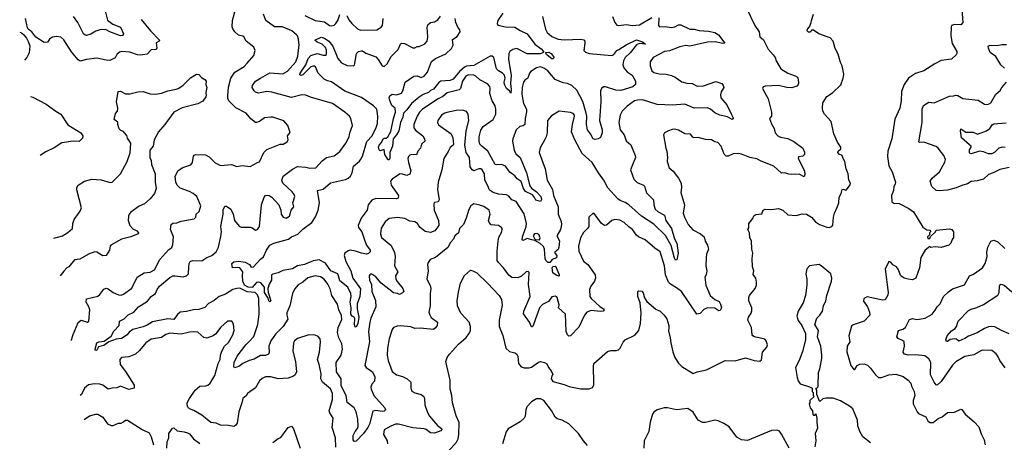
# Model space of a CAD drawing. Extents: x 2199565 to 2323334, y 894172 to 1018966.
# Tile 143 of 256: x 2209747 to 2219307, y 946690 to 950793. Entities that reach past the tile are written whole.
import ezdxf

# ---------------------------------------------------------------- set-up
doc = ezdxf.new("R2010")
doc.units = 0

msp = doc.modelspace()

# ---------------------------------------------------------------- linework, layer by layer
at = {"layer": '0CON10XD'}
for points in [[(2210245.2, 947677.7), (2210249.1, 947685), (2210265, 947738), (2210315.4, 947854.6), (2210345, 947876), (2210405, 947857.5), (2210417.5, 947865), (2210426.8, 947976.8), (2210418.6, 948005), (2210392, 948052), (2210395.4, 948084.6), (2210505, 948108.1), (2210525, 948124.2), (2210564.6, 948175.4), (2210585, 948185.6), (2210605, 948180.6), (2210655, 948145.7), (2210705, 948122), (2210731.7, 948118.3), (2210755, 948128), (2210835, 948185.8), (2210887.9, 948292.1), (2210955, 948334), (2211015, 948341.9), (2211054.6, 948365.4), (2211108.6, 948465), (2211195, 948562.5), (2211225, 948580.8), (2211235, 948610), (2211240, 948685), (2211210.8, 948755), (2211218, 948805), (2211233.5, 948816.5), (2211271.7, 948821.7), (2211315, 948836.9), (2211441.2, 948858.8), (2211456.2, 948875), (2211460, 948905), (2211487.9, 948932.1), (2211507.1, 948985), (2211468, 949075), (2211432.5, 949105), (2211395.8, 949125), (2211305, 949157.3), (2211276.7, 949185), (2211264.5, 949215), (2211255.6, 949275), (2211285, 949330), (2211331.1, 949358.9), (2211410, 949385), (2211423.9, 949406.1), (2211435, 949467.5), (2211441.9, 949478.1), (2211456.1, 949483.9), (2211551.7, 949481.7), (2211585, 949460), (2211645, 949404), (2211695, 949378), (2211804.1, 949385.9), (2211855, 949368), (2211908, 949378), (2211985, 949368.8), (2212055, 949407.5), (2212075, 949412.5), (2212117.5, 949505), (2212147, 949533), (2212275, 949583.8), (2212305, 949583.3), (2212343, 949607), (2212352.5, 949625), (2212347.5, 949665), (2212373, 949697), (2212351.2, 949765), (2212311.2, 949811.2), (2212205, 949845.8), (2212185, 949845.8), (2212125, 949840), (2212075, 949806), (2212045.7, 949794.3), (2212035, 949796), (2211991.3, 949831.3), (2211945.8, 949885), (2211845, 949937.7), (2211778.9, 950005), (2211768, 950028), (2211766.2, 950055), (2211773.6, 950136.4), (2211796.2, 950225), (2211836.9, 950283.1), (2211925, 950340), (2211955, 950372), (2212020, 950445), (2212034, 950495), (2212020, 950525), (2211945.5, 950585.5), (2211924, 950625), (2211915, 950632.5), (2211871.1, 950641.1), (2211836, 950675), (2211817.5, 950705), (2211811.4, 950725), (2211811.9, 950785), (2211845.5, 950904.5)], [(2210580.7, 950865), (2210599.6, 950789.6), (2210649.9, 950749.9), (2210725, 950720.7), (2210753.2, 950655), (2210745, 950637.8), (2210725, 950636.9), (2210622.9, 950675), (2210588, 950695), (2210552.6, 950697.4), (2210524.5, 950695.5), (2210485, 950682), (2210436.4, 950653.6), (2210395, 950640.8), (2210382.6, 950642.6), (2210367.5, 950655), (2210310.9, 950765), (2210268.5, 950825)], [(2214438, 950855), (2214390, 950785), (2214384.3, 950755), (2214389.2, 950739.2), (2214465, 950724.1), (2214555, 950721.1), (2214605, 950687.3), (2214675, 950657.1), (2214749.5, 950555), (2214811.1, 950511.1), (2214834.4, 950485), (2214829.2, 950475), (2214805, 950461.8), (2214675, 950462.9), (2214575, 950511.8), (2214535, 950502.5), (2214504.4, 950485), (2214495.4, 950464.6), (2214493.4, 950405), (2214520.3, 950255), (2214513.7, 950173.7), (2214519.2, 950115), (2214515, 950080), (2214503.8, 950103.8), (2214475, 950125.8), (2214453.6, 950165), (2214451.1, 950185), (2214461.9, 950225), (2214454.4, 950254.4), (2214435.2, 950275.2), (2214396.9, 950295), (2214377.9, 950315), (2214350.6, 950425), (2214335, 950440), (2214315, 950438.1), (2214155, 950349.4), (2214085, 950341.4), (2214065, 950333), (2214018.7, 950291.3), (2213955, 950214.7), (2213926.1, 950203.9), (2213835, 950197.4), (2213815, 950184.7), (2213765, 950116.9), (2213735, 950106.7), (2213715.2, 950084.8), (2213664.3, 950065.7), (2213625, 950041.2), (2213550.5, 949979.5), (2213505, 949917.5), (2213473.1, 949885), (2213465.4, 949845), (2213445.3, 949794.8), (2213429.3, 949715), (2213406.8, 949675), (2213373.8, 949635), (2213366.1, 949563.9), (2213340, 949505), (2213340.5, 949479.5), (2213341.1, 949445), (2213335, 949434), (2213325, 949431.2), (2213293.8, 949485), (2213285, 949532.5), (2213248.3, 949518.3), (2213238.8, 949528.8), (2213231.2, 949555), (2213238.8, 949575), (2213260.5, 949599.5), (2213275, 949635.8), (2213285, 949643.8), (2213305, 949644), (2213320.6, 949655), (2213351.3, 949708.7), (2213376.6, 949835), (2213396.9, 949895), (2213391.5, 949935), (2213361, 949961), (2213339.2, 950009.2), (2213334.3, 950035), (2213341.1, 950055), (2213365, 950071.2), (2213405, 950064.3), (2213455, 950080), (2213468.5, 950101.5), (2213488.8, 950185), (2213575, 950246), (2213605, 950249.2), (2213645, 950230.6), (2213675, 950243.5), (2213706.9, 950283.1), (2213745, 950387.7), (2213785, 950415.3), (2213885, 950462), (2213938, 950512), (2213954.5, 950545), (2213950.7, 950599.3), (2213995, 950630), (2214023.1, 950675), (2214019.7, 950695), (2214000.7, 950720.7), (2213983, 950765), (2213976.3, 950805)], [(2216803.3, 950905), (2216885, 950736.7), (2216928, 950675), (2216934.4, 950625), (2216967.5, 950597.5), (2217015, 950506.2), (2217061.7, 950451.7), (2217082.5, 950425), (2217092.5, 950395), (2217137.5, 950315), (2217205, 950272.9), (2217275, 950248.8), (2217297.5, 950235), (2217306.4, 950216.4), (2217310, 950175), (2217307, 950163), (2217292.1, 950147.9), (2217245, 950130), (2217195, 950133.1), (2217115, 950152.5), (2216985, 950148.8), (2216965, 950142.5), (2216960, 950125), (2217013.3, 950025), (2217046.4, 949896.4), (2217047.5, 949855), (2217026.7, 949835), (2217045, 949783.3), (2217071.9, 949735), (2217082, 949695), (2217107.5, 949665), (2217133.6, 949653.6), (2217205, 949638.6), (2217265, 949610), (2217351.5, 949545), (2217366, 949506), (2217367.1, 949482.9), (2217350.5, 949469.5), (2217309.5, 949460.5), (2217304.1, 949445.9), (2217365.6, 949324.4), (2217369.4, 949290.6), (2217365, 949267.5), (2217315, 949294.2), (2217245, 949288.8), (2217215, 949292), (2217175, 949307.5), (2217145, 949304.3), (2217070.3, 949370.3), (2216945, 949420), (2216905, 949443.5), (2216835, 949455.5), (2216755, 949487.8), (2216727, 949493), (2216675, 949489.4), (2216625, 949469.2), (2216605, 949468.8), (2216588.3, 949488.3), (2216557.1, 949565), (2216525, 949600), (2216495, 949606.7), (2216465, 949625.8), (2216405, 949630), (2216335, 949649.4), (2216295, 949645.8), (2216282.4, 949652.4), (2216261.7, 949681.7), (2216205, 949684.2), (2216145, 949719.2), (2216105, 949730), (2216081.7, 949728.3), (2216046.7, 949715), (2216007.5, 949695), (2215996.7, 949675), (2216019.2, 949545), (2216030, 949515), (2216035.6, 949455.6), (2216034.3, 949415), (2216054.3, 949355), (2216091.4, 949321.4), (2216142, 949255), (2216168.8, 949205), (2216173.8, 949165), (2216166, 949115), (2216200.5, 948995), (2216189.2, 948915), (2216200.8, 948875), (2216237.8, 948805), (2216282, 948752), (2216356.7, 948715), (2216391.2, 948685), (2216403.2, 948643.2), (2216426, 948605), (2216434, 948565), (2216416.1, 948516.1), (2216411.9, 948485), (2216410, 948405), (2216417.5, 948355), (2216412, 948315), (2216400.8, 948295), (2216407.5, 948215), (2216452.2, 948115), (2216495.7, 948075.7), (2216537, 948057), (2216551.7, 948031.7), (2216560, 947995), (2216548.9, 947971.1), (2216535, 947967.5), (2216495, 947992.9), (2216423.8, 947996.2), (2216389.8, 947980.2), (2216355, 947942), (2216322.5, 947935), (2216173.6, 948153.6), (2216125, 948191.2), (2216065, 948224.5), (2216047.3, 948245), (2216018.5, 948315), (2216007.9, 948405), (2215965, 948538), (2215912.5, 948575), (2215821.2, 948655), (2215755, 948684.2), (2215735, 948700), (2215698, 948755), (2215660.6, 948780.6), (2215615, 948824.2), (2215575, 948845.6), (2215525, 948854), (2215495, 948842), (2215445, 948798.8), (2215425, 948796), (2215395.7, 948815.7), (2215325, 948912.5), (2215313.8, 948916.2), (2215272.5, 948875), (2215272, 948785), (2215261.2, 948765), (2215222.7, 948727.3), (2215190.8, 948675), (2215172.5, 948595), (2215174.3, 948545), (2215219.7, 948449.7), (2215262, 948415), (2215335.6, 948315), (2215337.1, 948285), (2215328.6, 948255), (2215292.5, 948205), (2215279.2, 948175), (2215282, 948105), (2215295.8, 948085), (2215379.2, 948009.2), (2215416.7, 947985), (2215421.2, 947975), (2215412.5, 947965), (2215385, 947961.1), (2215295, 947968.8), (2215255, 947953.1), (2215231.9, 947925), (2215175, 947808.8), (2215095, 947723.8), (2215079.3, 947719.3), (2215065, 947732.5), (2215053.5, 947765), (2215045.5, 947935), (2214978.8, 947995), (2214984.4, 948025.6), (2214965, 948097.5), (2214945, 948110), (2214915, 948102), (2214881.3, 948058.7), (2214822.9, 948027.1), (2214792.9, 947997.1), (2214735, 947833.8), (2214725, 947812.5), (2214715, 947810), (2214697.1, 947855), (2214638.3, 947938.3), (2214641.9, 947965), (2214704.6, 948105), (2214687.6, 948222.4), (2214695, 948340), (2214685, 948350), (2214665, 948343.8), (2214618.4, 948301.6), (2214585, 948285.5), (2214525, 948291.5), (2214495, 948311.9), (2214445, 948384.4), (2214394.8, 948434.8), (2214384, 948455), (2214383.6, 948545), (2214393.6, 948643.6), (2214398.8, 948681.2), (2214427.1, 948735), (2214430, 948765), (2214425, 948776), (2214395, 948794.3), (2214325, 948802.5), (2214305.7, 948825), (2214299.4, 948845), (2214314.5, 948905), (2214304.2, 948945), (2214255, 948979.4), (2214215, 948992.9), (2214155, 949003.8), (2214126.7, 948985), (2214108.3, 948951.7), (2214082.5, 948865), (2214055, 948803.3), (2214018, 948765), (2214006.6, 948723.4), (2213971.4, 948695), (2213957.9, 948662.1), (2213931.2, 948628.8), (2213905, 948581.4), (2213785, 948483.8), (2213733.9, 948466.1), (2213712.5, 948435), (2213706.7, 948415), (2213714, 948355), (2213698.8, 948275), (2213732.7, 948212.7), (2213739.4, 948185), (2213732.7, 948135), (2213732.9, 948015), (2213719.4, 947955), (2213724.6, 947934.6), (2213743.4, 947903.4), (2213802.5, 947855), (2213800, 947825), (2213785, 947800), (2213765, 947785.8), (2213635, 947799.5), (2213585, 947796.4), (2213545, 947810.6), (2213445, 947822), (2213410.9, 947819.1), (2213375, 947803.8), (2213362.5, 947785), (2213334.3, 947695), (2213319.4, 947605), (2213315.7, 947535), (2213325.6, 947485), (2213365, 947376.7), (2213405.8, 947345.8), (2213465, 947327.8), (2213508.8, 947305), (2213543.9, 947273.9), (2213544.2, 947215), (2213555.6, 947185.6), (2213585, 947170), (2213645, 947154.3), (2213670.8, 947135), (2213678.9, 947115), (2213680.5, 947055), (2213705, 946978.8), (2213724.5, 946945), (2213785, 946877.5), (2213803.8, 946853.8), (2213842.5, 946825), (2213845.7, 946815), (2213836.9, 946803.1), (2213775, 946778.8), (2213735, 946782.7), (2213695, 946815.5), (2213675, 946822.5), (2213565, 946830.8), (2213425, 946867.1), (2213396.7, 946865), (2213351.4, 946848.6), (2213287.3, 946812.7), (2213280.8, 946765), (2213315.8, 946705), (2213318.8, 946675)], [(2218896.2, 950895), (2218904.2, 950765), (2218885, 950744.2), (2218825, 950746), (2218795, 950736.7), (2218790, 950725), (2218786.9, 950635), (2218801.3, 950561.3), (2218846.2, 950485), (2218846.7, 950465), (2218839.5, 950450.5), (2218795, 950410.8), (2218695, 950395.7), (2218633.3, 950365), (2218525, 950296), (2218445, 950270.8), (2218375.4, 950224.6), (2218335, 950163.8), (2218309.1, 950095), (2218304.4, 950005), (2218292, 949935), (2218244.3, 949825.7), (2218214.3, 949635.7), (2218177.1, 949515), (2218171.9, 949465), (2218186.1, 949373.9), (2218217.8, 949315), (2218250.8, 949215), (2218248, 949195), (2218235.8, 949174.2), (2218231.9, 949135), (2218212.5, 949085), (2218216.2, 949026.2), (2218235, 949013.3), (2218285, 949008.8), (2218380.9, 948960.9), (2218425, 948928.8), (2218517.3, 948777.3), (2218555, 948752.5), (2218588.3, 948748.3), (2218590, 948735), (2218580, 948725), (2218580, 948705), (2218560, 948685), (2218565, 948670), (2218585, 948670), (2218591.7, 948688.3), (2218640, 948735), (2218645, 948750), (2218775, 948763.3), (2218796.1, 948756.1), (2218813, 948733), (2218815, 948680), (2218800.5, 948659.5), (2218787, 948623), (2218767, 948603), (2218695, 948581.2), (2218635, 948586.7), (2218595, 948580), (2218585, 948590), (2218537.5, 948555), (2218496.2, 948485), (2218484.3, 948385), (2218447.5, 948285), (2218415, 948267.5), (2218372.5, 948275), (2218335, 948284.2), (2218302, 948305), (2218275, 948372.5), (2218258.8, 948395), (2218223.9, 948413.9), (2218205, 948437.5), (2218185, 948446.7), (2218149.3, 948370.7), (2218179.2, 948145), (2218175, 948117.5), (2218150, 948075), (2218125, 948068.8), (2217975, 948103.8), (2217943.8, 948085), (2217941.2, 948061.2), (2217979.4, 948005), (2217999.4, 947955), (2218000.8, 947925), (2217945, 947865.8), (2217840.5, 947829.5), (2217823, 947817), (2217797.5, 947725), (2217805.8, 947665), (2217780, 947625), (2217778.3, 947568.3), (2217815.7, 947435.7), (2217845, 947396.2), (2217855, 947396.7), (2217879.2, 947435), (2217905, 947447.8), (2217945, 947452.2), (2217978.1, 947438.1), (2218008.8, 947408.8), (2218055, 947344), (2218085, 947320.8), (2218115, 947318.8), (2218185, 947343.8), (2218255, 947352), (2218325, 947328.1), (2218373.8, 947295), (2218398, 947265), (2218406.2, 947235), (2218432.5, 947185), (2218437.1, 947145), (2218422.5, 947095), (2218421.9, 947065), (2218459.5, 946985), (2218475, 946968.5), (2218545, 946937.1), (2218565, 946899.2), (2218585, 946883.1), (2218615, 946884.2), (2218665, 946921.9), (2218702.9, 946937.1), (2218755, 946980), (2218825, 946983.8), (2218885, 947012.5), (2218895, 947007.5), (2218926.7, 946965), (2219015, 946890), (2219060.5, 946840.5), (2219082.7, 946772.7), (2219111.2, 946715), (2219121.2, 946665)], [(2210925.4, 950795.4), (2211017.5, 950685), (2211105.6, 950595), (2211100, 950585), (2211072.5, 950567.5), (2211076.9, 950515), (2211068, 950505), (2211025, 950500), (2210985, 950459.1), (2210915, 950447.5), (2210890.4, 950450.4), (2210815, 950477.9), (2210735, 950485.6), (2210715, 950476.9), (2210690, 950455), (2210675, 950421.2), (2210621.8, 950398.2), (2210585, 950399.6), (2210495, 950420.6), (2210395, 950407.5), (2210335, 950391.1), (2210313.7, 950403.7), (2210250, 950480), (2210175, 950598.8), (2210145, 950624), (2210105, 950629.2), (2210065, 950624), (2210036.2, 950605), (2210016.1, 950573.9), (2209985, 950571.9), (2209902.5, 950622.5), (2209864, 950675), (2209830.6, 950700.6), (2209821.2, 950715), (2209803.2, 950803.2)], [(2214720, 948655), (2214675, 948668.2), (2214635, 948650), (2214626.2, 948655), (2214629.6, 948685), (2214665.4, 948785), (2214667.1, 948815), (2214645, 948908), (2214567.5, 949027.5), (2214525, 949044.4), (2214495, 949079.2), (2214475, 949092.2), (2214395, 949098), (2214345.3, 949115.3), (2214314.3, 949135), (2214304.4, 949145), (2214295.4, 949175), (2214263.1, 949235), (2214260, 949295), (2214236.7, 949335), (2214223.6, 949343.6), (2214205, 949344.5), (2214154.8, 949324.8), (2214139.6, 949335), (2214122.1, 949365), (2214114.5, 949455), (2214082.9, 949502.9), (2214070.4, 949575), (2214080.4, 949715), (2214106.7, 949815), (2214100.8, 949875), (2214085, 949902), (2214045, 949914.3), (2213985, 949910), (2213895, 949892.5), (2213873.9, 949886.1), (2213842.5, 949865), (2213807, 949813), (2213802.5, 949795), (2213812.8, 949772.8), (2213937.5, 949685), (2213951.9, 949645), (2213958.6, 949585), (2213955, 949574), (2213925, 949551.2), (2213907.9, 949512.1), (2213865.8, 949445), (2213845.6, 949335), (2213809.5, 949215), (2213804.6, 949145), (2213820, 949045), (2213808.8, 949025), (2213775, 949018.8), (2213769.2, 949005), (2213771.1, 948945), (2213811.9, 948845), (2213815.7, 948795), (2213776.2, 948743.8), (2213735, 948728.1), (2213685, 948735.7), (2213635, 948774.2), (2213621.5, 948791.5), (2213609.4, 948815), (2213585, 948830.6), (2213535, 948837.5), (2213485, 948861.5), (2213415.8, 948874.2), (2213335, 948863.3), (2213295, 948831.2), (2213255, 948770), (2213249.2, 948715), (2213258.9, 948678.9), (2213348.9, 948605), (2213384.7, 948534.7), (2213392.9, 948495), (2213386.4, 948405), (2213418.2, 948345), (2213396.9, 948305), (2213400.5, 948275), (2213410.9, 948250.9), (2213468, 948185), (2213476.2, 948155), (2213465, 948140), (2213435, 948126.7), (2213415, 948136), (2213375, 948142), (2213255.8, 948235), (2213205, 948297.1), (2213165, 948323.3), (2213155, 948323.3), (2213145, 948317.5), (2213140, 948305), (2213142.5, 948265), (2213162.2, 948222.2), (2213165.6, 948155), (2213203, 948067), (2213205.4, 948005), (2213156.7, 947895), (2213145.3, 947855), (2213134.2, 947765), (2213141.8, 947665), (2213098.1, 947435), (2213112, 947415), (2213174, 947375), (2213195.8, 947325), (2213191.2, 947285), (2213166.2, 947255), (2213156.7, 947225), (2213158.8, 947205), (2213184, 947145), (2213292.5, 947025), (2213298, 947005), (2213286.3, 946993.7), (2213265, 946990), (2213205, 946999.1), (2213175, 946994.2), (2213142.4, 946867.6), (2213128.1, 946835), (2213084.3, 946775), (2213015, 946701.2), (2212995, 946697.5), (2212985.7, 946715.7), (2212985.5, 946755), (2213002.7, 946795), (2213026.2, 946825), (2213032.9, 946845), (2213031.2, 946915), (2213015.3, 946985), (2212994.7, 947025), (2212926.8, 947076.8), (2212916.5, 947145), (2212869.6, 947239.6), (2212868.1, 947305), (2212824.2, 947375), (2212820.4, 947465), (2212867.3, 947535), (2212880.9, 947595), (2212874.1, 947645), (2212844.7, 947705), (2212832.6, 947755), (2212840.6, 947805), (2212873.6, 947883.6), (2212872.3, 947922.3), (2212845.5, 947975), (2212832.6, 948032.6), (2212777.5, 948115), (2212760.9, 948180.9), (2212738.6, 948225), (2212702.7, 948272.7), (2212666.2, 948296.2), (2212615, 948305.6), (2212545, 948285.5), (2212495, 948246.4), (2212449.8, 948220.2), (2212414.6, 948175.4), (2212394.5, 948135.5), (2212369.6, 948015), (2212341.2, 947948.8), (2212339.6, 947925), (2212348.8, 947885), (2212305.5, 947814.5), (2212230.1, 947739.9), (2212183.9, 947675), (2212166.7, 947625), (2212167.9, 947562.1), (2212161.2, 947545), (2212135, 947532.9), (2212085, 947534.3), (2212025, 947496.9), (2211975, 947484.3), (2211915, 947456.2), (2211875, 947425.5), (2211833.1, 947413.1), (2211825.8, 947425.8), (2211829.1, 947465), (2211859.4, 947525), (2211942.9, 947637.1), (2211971.9, 947665), (2212021.5, 947718.5), (2212060, 947835), (2212073.4, 947935), (2212068.8, 948085), (2212055, 948121.4), (2212034.1, 948144.1), (2211955, 948152.4), (2211884, 948186), (2211856.7, 948185), (2211815, 948172.7), (2211745, 948127.7), (2211684.3, 948105), (2211635, 948066.9), (2211581.5, 948038.5), (2211545, 947998.6), (2211485, 947979.2), (2211435, 947976.6), (2211365, 947958.8), (2211306.4, 947953.6), (2211279.7, 947930.3), (2211245, 947882.5), (2211185, 947888.1), (2211035, 947859.2), (2210985, 947827.9), (2210945, 947811.1), (2210844.6, 947785.4), (2210810.5, 947759.5), (2210791.2, 947735), (2210735, 947698.1), (2210685, 947692.8), (2210613.4, 947666.6), (2210565, 947630), (2210511.7, 947618.3), (2210495, 947586), (2210485, 947581.4), (2210478.8, 947585), (2210478.6, 947595), (2210494.4, 947655), (2210515, 947667.1), (2210567.3, 947672.7), (2210635, 947721.5), (2210661.7, 947768.3), (2210711.8, 947825), (2210714.5, 947865.5), (2210760, 947890), (2210800.6, 947929.4), (2210855, 947954.4), (2210900, 948005), (2210988.8, 948061.2), (2211024.7, 948105.3), (2211066, 948135), (2211082.2, 948175), (2211105.6, 948205), (2211205, 948289.2), (2211234.7, 948305.3), (2211255, 948306.8), (2211335, 948295.5), (2211367.1, 948305), (2211387.1, 948325), (2211388.6, 948395), (2211392.5, 948425), (2211402.9, 948447.1), (2211424.3, 948455.7), (2211515, 948451.1), (2211565, 948483.5), (2211613.8, 948505), (2211655, 948540.8), (2211676.2, 948585), (2211700.8, 948689.2), (2211705.4, 948735), (2211700.5, 948785), (2211723.5, 948905), (2211722.3, 948947.7), (2211737.5, 948982.5), (2211755, 948982.5), (2211798, 948955), (2211820.8, 948905), (2211833.5, 948845), (2211877, 948787), (2211897.7, 948777.7), (2211985, 948778.8), (2212005, 948773.3), (2212035, 948750), (2212055, 948757.5), (2212073.8, 948785), (2212095.8, 948995), (2212121.3, 949068.7), (2212135, 949085.7), (2212155, 949089.4), (2212170, 949085), (2212195, 949069.2), (2212264.1, 948994.1), (2212282.7, 948942.7), (2212287.1, 948905), (2212304.3, 948874.3), (2212335, 948867.5), (2212365.4, 948884.6), (2212382.5, 948945), (2212407.5, 948975), (2212399.2, 949015), (2212419.4, 949075), (2212412.5, 949095), (2212391.5, 949121.5), (2212302.5, 949205), (2212293.3, 949235), (2212304, 949275), (2212395, 949341.9), (2212445, 949366.9), (2212525, 949362.2), (2212565, 949352.2), (2212622.5, 949355), (2212685, 949424), (2212724.5, 949455.5), (2212799.1, 949470.9), (2212855, 949514.2), (2212915, 949594), (2212945.6, 949655), (2212951.1, 949695), (2212976.9, 949765), (2212962, 949835), (2212950, 949855), (2212905, 949894.2), (2212785, 949978.1), (2212571.1, 950041.1), (2212525, 950060.6), (2212487.9, 950062.1), (2212385, 950038.8), (2212195, 950090.4), (2212145, 950095.4), (2212065, 950078.1), (2212038, 950088), (2212022.3, 950102.3), (2212004.6, 950135), (2212008.5, 950155), (2212035, 950194.5), (2212084.3, 950225.7), (2212175, 950276.5), (2212301.9, 950268.1), (2212346, 950294), (2212427.5, 950385), (2212447.7, 950437.7), (2212453.3, 950496.7), (2212459.6, 950545), (2212455.5, 950604.5), (2212445.5, 950635), (2212435.6, 950645), (2212389.4, 950685), (2212322, 950715), (2212295, 950722.1), (2212221.2, 950725), (2212136.4, 950786.4), (2212113.8, 950845)], [(2214233.8, 949565), (2214215, 949583.3), (2214207.1, 949615), (2214206.9, 949655), (2214225, 949721.2), (2214245.5, 949754.5), (2214345, 949824.4), (2214371.3, 949875), (2214371.2, 949925), (2214364.5, 949955), (2214334.5, 950005), (2214311.9, 950075), (2214315.5, 950125), (2214310.8, 950145), (2214289.1, 950169.1), (2214215, 950208.5), (2214175.7, 950245.7), (2214155, 950255.9), (2214105, 950256.7), (2214079.3, 950245), (2214046.7, 950195), (2214025.4, 950125), (2214015, 950110.9), (2213896.9, 950083.1), (2213855, 950047.9), (2213810, 950025), (2213657.5, 949925), (2213630, 949895), (2213605.5, 949855), (2213572.5, 949775), (2213574.1, 949744.1), (2213590.4, 949720.4), (2213660, 949665), (2213678, 949635), (2213680, 949615), (2213648, 949585), (2213637.5, 949545), (2213612, 949515), (2213598.6, 949481.4), (2213555, 949484.3), (2213535, 949478.6), (2213520.6, 949465), (2213515.6, 949445), (2213520.9, 949405), (2213543.2, 949326.8), (2213535.7, 949294.3), (2213505, 949280), (2213455, 949295.9), (2213435, 949294.6), (2213363.1, 949245), (2213345.7, 949225), (2213352.2, 949185), (2213425.8, 949085), (2213421.2, 949058.8), (2213407.1, 949052.9), (2213205, 949058.2), (2213165, 949040), (2213128.9, 948995), (2213119.2, 948945), (2213062.9, 948865), (2213032.2, 948795), (2213035.7, 948775), (2213067.8, 948735), (2213097.8, 948645), (2213113.2, 948603.2), (2213148.8, 948555), (2213149.5, 948540.5), (2213135, 948523.3), (2213115, 948518), (2213065, 948526.9), (2213007, 948547), (2212955, 948555.6), (2212935, 948549.2), (2212905, 948526.2), (2212898.6, 948505), (2212914.6, 948445), (2212962.5, 948355), (2212981.1, 948285), (2213055, 948178.8), (2213049.6, 948105), (2213024.3, 948035), (2213024.2, 947985), (2213040.8, 947905), (2213029.1, 947845), (2213015, 947808), (2213005, 947810.8), (2212997.5, 947835), (2213001.7, 947891.7), (2212994.1, 947904.1), (2212975, 947914.3), (2212961.5, 947935), (2212964.1, 947995), (2212954.3, 948055), (2212965.6, 948105), (2212961.9, 948135), (2212933.2, 948195), (2212855, 948258.3), (2212844.2, 948295), (2212834.7, 948325), (2212767.7, 948355), (2212715, 948427.8), (2212655, 948462.7), (2212595, 948452.5), (2212512.9, 948417.1), (2212445, 948403.1), (2212395, 948375.5), (2212301.7, 948358.3), (2212255, 948336.7), (2212205, 948324), (2212191.2, 948315), (2212192.2, 948265), (2212170, 948225), (2212157.1, 948185), (2212160.5, 948145), (2212185.5, 948065), (2212175, 948053.6), (2212165, 948062.9), (2212159.2, 948089.2), (2212123.2, 948145), (2212123.2, 948195), (2212088.8, 948238.8), (2212065, 948244.1), (2212045, 948240.4), (2212005, 948194.2), (2211965, 948195.5), (2211930.3, 948215), (2211914.6, 948255), (2211909.1, 948305), (2211914.2, 948345), (2211885, 948383.5), (2211865, 948388.8), (2211812.5, 948382.5), (2211806.9, 948425), (2211825, 948443.1), (2211875, 948448.9), (2211935, 948439.1), (2211978, 948415), (2211995, 948391.2), (2212016.7, 948395), (2212085, 948468.8), (2212115, 948490), (2212144, 948555), (2212175.9, 948604.1), (2212215.9, 948624.1), (2212356.6, 948663.4), (2212385, 948685.6), (2212447.8, 948712.2), (2212495, 948760.5), (2212584.2, 948825), (2212620.3, 948879.7), (2212645.8, 948945), (2212658.2, 949015), (2212638, 949135), (2212695, 949146.9), (2212765, 949207.8), (2212908.7, 949241.3), (2212935, 949253.6), (2212958.5, 949275), (2212975.3, 949304.7), (2212987.6, 949372.4), (2213045, 949419.4), (2213060.5, 949439.5), (2213075, 949468.8), (2213118.9, 949611.1), (2213170.5, 949665), (2213208.2, 949745), (2213220.9, 949785), (2213223.6, 949856.4), (2213214, 949924), (2213183.6, 949955), (2213065, 950038.1), (2212905, 950097.5), (2212775, 950189.2), (2212735, 950199.4), (2212703.8, 950215), (2212644.2, 950274.2), (2212618.8, 950335), (2212610.3, 950340.3), (2212595, 950342.9), (2212575, 950335.5), (2212495, 950257.6), (2212475, 950250.8), (2212466.7, 950256.7), (2212468.6, 950275), (2212523.6, 950355), (2212548.1, 950415), (2212575, 950444.6), (2212635, 950463.6), (2212695, 950448.9), (2212715, 950449.2), (2212724.3, 950455.7), (2212726.1, 950496.1), (2212715, 950524), (2212684, 950555), (2212634.3, 950575), (2212612.9, 950595), (2212675, 950622.5), (2212706.5, 950615), (2212748.2, 950585), (2212785.8, 950535), (2212835.5, 950415), (2212872.5, 950375), (2212925, 950347.3), (2212984.2, 950345.8), (2212997.5, 950352.5), (2213016.1, 950463.9), (2213035, 950483.3), (2213065, 950491.2), (2213075, 950491.2), (2213106.7, 950466.7), (2213205, 950432.9), (2213227.6, 950407.6), (2213265, 950346.2), (2213285, 950338.8), (2213315, 950363.3), (2213354.2, 950435.8), (2213421.4, 950505), (2213445, 950556.7), (2213455, 950563.8), (2213481.7, 950561.7), (2213565, 950520), (2213585, 950520), (2213605, 950532.5), (2213625, 950532), (2213682, 950558), (2213702, 950585), (2213710.6, 950625), (2213703, 950717), (2213708.2, 950741.8), (2213734.2, 950765), (2213775, 950773.5), (2213807.8, 950792.2), (2213832.8, 950827.2)], [(2212515, 950834.5), (2212615, 950785.8), (2212705, 950770.8), (2212755, 950735.8), (2212772.2, 950732.2), (2212798.9, 950741.1), (2212815.3, 950754.7), (2212834.4, 950785), (2212855, 950843.3)], [(2212922, 950835), (2212941.1, 950791.1), (2212972.2, 950755), (2213025.7, 950705), (2213055, 950690.4), (2213214.2, 950695.8), (2213255, 950720), (2213268.8, 950735), (2213276.5, 950805)], [(2213907.7, 946602.3), (2213987.8, 946692.2), (2214003.4, 946725), (2214012.2, 946765), (2214012.6, 946882.6), (2213986.1, 946946.1), (2213950, 947075), (2213943.1, 947145), (2213927.5, 947205), (2213926.9, 947295), (2213883.3, 947475), (2213897.3, 947512.7), (2213918.8, 947545), (2214007.9, 947642.1), (2214081.1, 947708.9), (2214110, 947745), (2214123.2, 947776.8), (2214123, 947813), (2214110, 947855), (2214030, 947945), (2213997.5, 948015), (2213994.2, 948065), (2214007.5, 948147.5), (2214027.5, 948235), (2214065, 948310), (2214125, 948360), (2214145.9, 948355.9), (2214186.7, 948335), (2214290, 948235), (2214401.2, 948115), (2214426.6, 948076.6), (2214432.3, 948022.3), (2214403.5, 947875), (2214402.3, 947815), (2214436.8, 947726.8), (2214466.9, 947605), (2214503.1, 947573.1), (2214555, 947560), (2214573.1, 947545), (2214582.7, 947525), (2214590.5, 947455), (2214614.6, 947424.6), (2214645, 947411.8), (2214695, 947414.4), (2214715, 947421.4), (2214785, 947469.2), (2214805, 947473.8), (2214844.1, 947464.1), (2214865, 947452.5), (2214882, 947415), (2214905.8, 947385), (2214920.8, 947355), (2214922, 947345), (2214915, 947336.2), (2214905.8, 947305), (2214922, 947282), (2215035, 947251.5), (2215082.2, 947232.2), (2215195, 947208.8), (2215275, 947208.5), (2215308.3, 947221.7), (2215320, 947245), (2215322.7, 947267.3), (2215316.7, 947425), (2215322.5, 947455), (2215455, 947572.5), (2215485, 947580), (2215538.3, 947581.7), (2215560.7, 947589.3), (2215576.7, 947605), (2215605, 947662.5), (2215625, 947686.7), (2215718.8, 947731.2), (2215758, 947775), (2215774, 947845), (2215780, 947945), (2215770, 948045), (2215747.5, 948105), (2215750, 948155), (2215755, 948160), (2215788.3, 948158.3), (2215801.7, 948141.7), (2215813, 948093), (2215837, 948057), (2215923.9, 947983.9), (2215966.7, 947965), (2216005, 947923.3), (2216028.8, 947888.8), (2216050, 947825), (2216050, 947805), (2216046.4, 947773.6), (2216063.8, 947705), (2216068.8, 947655), (2216087.7, 947567.7), (2216106.7, 947515), (2216145, 947457.5), (2216175, 947427.5), (2216285, 947356.7), (2216325, 947373.3), (2216415, 947393.3), (2216595.8, 947484.2), (2216695, 947482.5), (2216795, 947511.9), (2216876.7, 947485), (2216933, 947477), (2216948.3, 947491.7), (2216959.4, 947565), (2217002, 947615), (2217007.7, 947637.7), (2216996, 947675), (2216982.5, 947692.5), (2216882.5, 947715), (2216864.4, 947724.4), (2216858.8, 947735), (2216851.4, 947805), (2216815.7, 947875), (2216822.9, 947905), (2216849.2, 947945), (2216855.9, 947965.9), (2216855.7, 947995), (2216827.5, 948065), (2216826.2, 948095), (2216834.2, 948115.8), (2216887.7, 948182.3), (2216900, 948215), (2216901.2, 948245), (2216893.3, 948285), (2216869.3, 948319.3), (2216874, 948355), (2216862, 948395), (2216859.2, 948475), (2216865.8, 948525), (2216854, 948565), (2216851.2, 948645), (2216836.2, 948675), (2216833.8, 948725), (2216817.5, 948755), (2216826.4, 948773.6), (2216827.5, 948815), (2216866.1, 948863.9), (2216875, 948890), (2216895, 948902.5), (2216953.3, 948906.7), (2216966.4, 948943.6), (2216985, 948953.3), (2217045, 948951.2), (2217115, 948958.8), (2217155, 948943.8), (2217205, 948898.8), (2217285, 948892), (2217345, 948908.8), (2217385, 948904), (2217435, 948877.1), (2217475, 948830), (2217513.3, 948805), (2217585, 948777.5), (2217605, 948776), (2217633.2, 948786.8), (2217641.7, 948798.3), (2217648, 948875), (2217657.5, 948915), (2217688.8, 948978.8), (2217700, 949015), (2217705, 949070), (2217722.5, 949105), (2217732.5, 949145), (2217745, 949147.5), (2217765, 949137.5), (2217775, 949142.5), (2217810.7, 949189.3), (2217813.3, 949205), (2217798.8, 949235), (2217792.5, 949295), (2217770.8, 949345), (2217760, 949415), (2217742, 949445), (2217733.3, 949475), (2217705, 949488.8), (2217692, 949505), (2217694.2, 949515.8), (2217720.7, 949539.3), (2217721.2, 949555), (2217686.7, 949605), (2217653.3, 949685), (2217626.7, 949805), (2217561.2, 949875), (2217546.2, 949905), (2217541.2, 949935), (2217544, 949985), (2217585, 950046.7), (2217637.9, 950082.1), (2217718.3, 950161.7), (2217743.8, 950225), (2217748.8, 950265), (2217734.1, 950344.1), (2217717.7, 950377.7), (2217695, 950457.5), (2217664.2, 950514.2), (2217645.8, 950585.8), (2217615.8, 950615.8), (2217587.5, 950627.5), (2217505, 950656.7), (2217455, 950692.5), (2217435, 950690), (2217425, 950672.5), (2217405, 950672.5), (2217392.5, 950685), (2217395, 950700), (2217417, 950723), (2217432.5, 950765), (2217433.6, 950786.4), (2217453.3, 950845)], [(2214824.4, 950825), (2214851.3, 950701.3), (2214869.4, 950669.4), (2214915, 950628.1), (2214974.5, 950604.5), (2215035, 950596.4), (2215195, 950603.1), (2215225, 950598.8), (2215234.2, 950585), (2215235.6, 950565), (2215224, 950495), (2215239.1, 950479.1), (2215275, 950463.1), (2215495, 950445.3), (2215515.4, 950455), (2215545, 950494.8), (2215564.2, 950504.2), (2215635, 950550), (2215735, 950596.2), (2215795, 950577.7), (2215822.5, 950555), (2215765, 950560.4), (2215735, 950547.5), (2215675, 950469.6), (2215624.4, 950425), (2215608.5, 950395), (2215604.3, 950355), (2215612.9, 950325), (2215645, 950287.5), (2215693.6, 950253.6), (2215726, 950195), (2215726.2, 950165), (2215699.8, 950140.2), (2215585, 950106.5), (2215535, 950107.8), (2215435, 950142), (2215415, 950140), (2215395, 950126.2), (2215387, 950103), (2215390, 949995), (2215377.3, 949815), (2215401.5, 949725), (2215402.9, 949695), (2215385, 949650.8), (2215365, 949637.1), (2215335, 949631.2), (2215315, 949636.7), (2215289.4, 949685), (2215259.5, 949725), (2215249.7, 949775), (2215253.2, 949855), (2215247.3, 949885), (2215215, 949998.1), (2215155, 950107.8), (2215108.8, 950155), (2215065, 950172.5), (2215025, 950179.2), (2214945, 950212.9), (2214874.4, 950295), (2214835, 950323.6), (2214805, 950335.5), (2214764, 950326), (2214709.1, 950290.9), (2214697.2, 950272.8), (2214681.8, 950225), (2214651.4, 950205), (2214638.9, 950185), (2214626.4, 950135), (2214620.9, 950069.1), (2214638.5, 949978.5), (2214667.1, 949925), (2214666.9, 949896.9), (2214653.3, 949835), (2214650.5, 949775), (2214635, 949762.5), (2214604.2, 949755), (2214566.5, 949725), (2214534, 949635), (2214531.8, 949615), (2214548.4, 949525), (2214565, 949490), (2214604.7, 949454.8), (2214666.4, 949306.4), (2214699.2, 949179.2), (2214717.1, 949157.1), (2214765, 949120.4), (2214805.5, 949075), (2214814.2, 949045.8), (2214805, 949028.8), (2214759.5, 949039.5), (2214746.5, 949066.5), (2214725, 949091.1), (2214657.5, 949125), (2214640, 949155), (2214615, 949223.3), (2214578.2, 949248.2), (2214555, 949278.5), (2214505, 949312.7), (2214465, 949369.5), (2214425, 949388.5), (2214375, 949383.1), (2214365, 949388.6), (2214290.8, 949515), (2214233.8, 949565)], [(2215952.3, 950812.3), (2215950, 950735), (2215960, 950725), (2216015, 950726), (2216075, 950718.6), (2216106.7, 950725), (2216145, 950743.1), (2216165, 950744.4), (2216255, 950699.5), (2216295, 950701.4), (2216345, 950689.5), (2216435, 950682.9), (2216497.2, 950667.2), (2216531.2, 950645), (2216592.5, 950565), (2216575, 950560.8), (2216498.6, 950578.6), (2216424.7, 950575.3), (2216255, 950534.4), (2216215, 950541.5), (2216155, 950529.6), (2216055, 950490), (2216007, 950483), (2215896.2, 950425), (2215867.5, 950385), (2215866.9, 950345), (2215884, 950295), (2215905, 950279.2), (2215957.4, 950267.4), (2216025, 950264.4), (2216075, 950251.1), (2216110, 950235), (2216175, 950189.3), (2216225.3, 950175.3), (2216275, 950174.6), (2216325, 950147.7), (2216385, 950149.6), (2216505, 950192.5), (2216562.7, 950172.7), (2216578.8, 950155), (2216584, 950135), (2216557.7, 950092.3), (2216552.5, 950065), (2216555.7, 950035), (2216612.5, 949965), (2216657, 949873), (2216678.8, 949835), (2216665, 949824.2), (2216620.9, 949850.9), (2216545, 949867.5), (2216495, 949887.5), (2216455, 949922.9), (2216425, 949937.8), (2216295, 949935.5), (2216205, 949973.6), (2216083.9, 949963.9), (2215935, 949970.8), (2215795, 950013.4), (2215745, 950013.2), (2215715, 950003.8), (2215645.3, 949954.7), (2215595.5, 949904.5), (2215576.7, 949865), (2215565.6, 949795), (2215575.6, 949725), (2215615.6, 949675), (2215635.5, 949615.5), (2215679.3, 949579.3), (2215724, 949475), (2215725.8, 949455), (2215695.5, 949384.5), (2215678.6, 949335), (2215709.2, 949245), (2215741.1, 949211.1), (2215805, 949185.6), (2215815, 949176), (2215833, 949113), (2215901.1, 949045), (2215905.4, 948995), (2215916.4, 948955), (2215946.2, 948926.2), (2216006.5, 948896.5), (2216020.4, 948845), (2216076.2, 948765), (2216104.7, 948665), (2216128, 948625), (2216141.8, 948525), (2216127.1, 948462.9), (2216115, 948460), (2216105, 948478.6), (2216071.2, 948601.2), (2216017.8, 948697.8), (2215905, 948808), (2215785.6, 948885.6), (2215662.3, 948995), (2215625, 949018.8), (2215576.7, 949036.7), (2215554.2, 949054.2), (2215453.9, 949163.9), (2215426.6, 949225), (2215365.3, 949305.3), (2215306.9, 949405), (2215208.8, 949495), (2215137.7, 949625), (2215106.1, 949705), (2215114.7, 949775.3), (2215134.2, 949855), (2215134, 949865), (2215121.7, 949881.7), (2215095, 949892.5), (2214983.9, 949906.1), (2214910.6, 949859.4), (2214872.5, 949815), (2214870, 949695), (2214860, 949655), (2214845, 949628.8), (2214801.3, 949548.7), (2214791.4, 949505), (2214850, 949345), (2214869.2, 949235), (2214920, 949145), (2214928.5, 949085), (2214976, 948975), (2214976.8, 948905), (2215003.8, 948835), (2215009.1, 948805), (2214997.5, 948755), (2214962, 948695), (2214986.7, 948645), (2214982.9, 948585), (2214975, 948561.9), (2214943.8, 948535), (2214943.8, 948525), (2214963.1, 948505), (2214957.6, 948482.4), (2214917.5, 948465), (2214893.6, 948436.4), (2214875, 948436.2), (2214855, 948454), (2214847.7, 948475), (2214841.3, 948565), (2214831.7, 948591.7), (2214800, 948620), (2214749.1, 948649.1), (2214720, 948655)], [(2215501.2, 950825), (2215524, 950765), (2215545, 950741.2), (2215565, 950737.5), (2215634.4, 950745.6), (2215695, 950736.9), (2215765, 950741.9), (2215885, 950813.1)], [(2209746.9, 950671.7), (2209764.4, 950664.4), (2209787, 950647), (2209812, 950615), (2209833.8, 950575), (2209846.2, 950535), (2209839.7, 950470.3), (2209817.5, 950425), (2209792.4, 950398.5)], [(2214925, 950413.8), (2214915, 950414.2), (2214884.5, 950435), (2214861.9, 950455), (2214853.8, 950475), (2214885, 950478.2), (2214908, 950465), (2214936, 950425), (2214925, 950413.8)], [(2219309.3, 950320.7), (2219273.2, 950355), (2219226.2, 950435), (2219169.1, 950475), (2219152.5, 950515), (2219151.2, 950535), (2219170, 950545), (2219235, 950540.9), (2219285, 950551.8), (2219329.4, 950550.6)], [(2210079.6, 948672.8), (2210163.8, 948696.2), (2210215, 948726.7), (2210260, 948765), (2210262, 948815), (2210276.1, 948853.9), (2210334, 948935), (2210347.5, 948965), (2210301.7, 949141.7), (2210303.3, 949165), (2210315, 949187.5), (2210375, 949226.7), (2210446.4, 949243.6), (2210539.5, 949239.5), (2210625, 949212.5), (2210645, 949216.7), (2210726.7, 949295), (2210790, 949415), (2210818.3, 949501.7), (2210825.8, 949595.8), (2210794.1, 949644.1), (2210787.5, 949667.5), (2210765.6, 949695.6), (2210755, 949708), (2210727.7, 949717.7), (2210714.3, 949734.3), (2210700, 949775), (2210698.3, 949798.3), (2210663.8, 949825), (2210678.3, 949881.7), (2210697.5, 949905), (2210700, 949935), (2210686.7, 949995), (2210704, 950095), (2210725, 950100), (2210774.2, 950074.2), (2210817.7, 950072.3), (2210895, 950092.5), (2210945, 950096.7), (2211013.9, 950073.9), (2211065, 950070), (2211125, 950080), (2211185, 950101.2), (2211265, 950118), (2211285.9, 950124.1), (2211332.5, 950155), (2211405, 950227.5), (2211465, 950262.5), (2211485, 950260), (2211510.7, 950230.7), (2211545, 950212.5), (2211556.2, 950195), (2211553.3, 950165), (2211563.8, 950135), (2211553.8, 950085), (2211558, 950055), (2211555, 950042.5), (2211525, 950002.5), (2211475, 949976.7), (2211325, 949937.5), (2211244.2, 949895.8), (2211155.6, 949774.4), (2211096, 949705), (2211051.2, 949625), (2211042, 949565), (2211010, 949525), (2211010, 949455), (2211024.2, 949425), (2211025.8, 949385.8), (2211062.5, 949295), (2211063.1, 949215), (2211070.8, 949155), (2211055, 949106.7), (2211014, 949055), (2210958.8, 949005), (2210906.3, 948983.7), (2210826.2, 948925), (2210808.8, 948905), (2210802, 948885), (2210801.2, 948845), (2210816.7, 948795), (2210845, 948762.5), (2210885, 948742.5), (2210900, 948725), (2210897.5, 948715), (2210825.8, 948684.2), (2210735, 948663.8), (2210633.3, 948605), (2210626.2, 948595), (2210618.8, 948555), (2210585, 948503.3), (2210555, 948501.2), (2210495, 948536.7), (2210475, 948538), (2210415, 948518), (2210331.7, 948468.3), (2210279.5, 948460.5), (2210225, 948393.3), (2210205, 948382.5), (2210175, 948352.5), (2210140.8, 948304.9)], [(2219355, 949359.2), (2219265, 949339.4), (2219200, 949305), (2219155, 949289.2), (2219105.6, 949244.4), (2219042.1, 949227.9), (2218985, 949222), (2218950.6, 949199.4), (2218895, 949183.3), (2218840.9, 949159.1), (2218755, 949137.3), (2218675, 949131.1), (2218645, 949135.7), (2218601.9, 949175), (2218586.2, 949225), (2218606, 949255), (2218678.6, 949315), (2218728.9, 949411.1), (2218734.4, 949435.6), (2218719.6, 949475), (2218665.8, 949545), (2218645, 949561.6), (2218525, 949604.4), (2218485, 949601.2), (2218476.4, 949606.4), (2218510.9, 949795), (2218510.6, 949925), (2218521.3, 949958.7), (2218575, 949991.2), (2218625, 949987.1), (2218775, 950052), (2218815, 950052.5), (2218835, 950059.2), (2218855, 950055.8), (2218905, 950027.5), (2219052.1, 950012.1), (2219115, 949974), (2219135, 949970), (2219155, 949974.2), (2219175, 949986.2), (2219225, 950070), (2219265.7, 950104.3), (2219284.4, 950135.6), (2219328.8, 950185)], [(2209850.6, 950048.5), (2209875, 950040), (2210005, 949972), (2210096.2, 949905), (2210146.5, 949876.5), (2210215, 949772.5), (2210341.2, 949695), (2210360, 949665), (2210358.3, 949641.7), (2210325, 949610), (2210265, 949613.6), (2210155, 949597.8), (2210082.4, 949547.6), (2210001.5, 949508.5), (2209946.3, 949473.7)], [(2219315, 949552.7), (2219285, 949554.7), (2219254.3, 949545.7), (2219215, 949507.5), (2219185, 949492.2), (2219155, 949492.2), (2219105, 949510), (2219065.4, 949515.4), (2218985, 949489.1), (2218973.8, 949493.8), (2218968.2, 949505), (2218969.8, 949530.2), (2218984.2, 949555), (2218984, 949565), (2218969.3, 949579.3), (2218890.8, 949645), (2218880.5, 949715), (2218885, 949732), (2218935, 949701.5), (2219005, 949702.2), (2219047.7, 949682.3), (2219135.7, 949714.3), (2219165, 949736.2), (2219188.9, 949771.1), (2219205, 949780.8), (2219325, 949792.5)], [(2214795, 948656.2), (2214800.6, 948675), (2214786.4, 948706.4), (2214768.1, 948718.1), (2214745, 948714.2), (2214733.1, 948695), (2214745, 948668), (2214755, 948660), (2214795, 948656.2)], [(2219314.2, 947414.2), (2219262.5, 947485), (2219245.7, 947525), (2219228.2, 947548.2), (2219185, 947580.8), (2219104.3, 947584.3), (2219085, 947580.5), (2219010.2, 947539.8), (2218925, 947522.1), (2218835, 947471.4), (2218805, 947438.6), (2218695, 947280.8), (2218655, 947246.2), (2218645, 947248.8), (2218625, 947274), (2218589.5, 947345), (2218594.4, 947465), (2218575, 947500.8), (2218535, 947531.4), (2218445, 947540.6), (2218375, 947535.7), (2218336.7, 947545), (2218325.8, 947565), (2218338.1, 947625), (2218334.2, 947665), (2218319.3, 947679.3), (2218275, 947698), (2218262.9, 947715), (2218280.9, 947775), (2218322.4, 947787.6), (2218348.6, 947805), (2218385, 947882.5), (2218415, 947892.5), (2218455, 947883.8), (2218480, 947885), (2218540, 947895), (2218605, 947935.7), (2218636.8, 947973.2), (2218654.3, 948005.7), (2218685.6, 948034.4), (2218718.2, 948105), (2218765, 948151.9), (2218805, 948180), (2218919.7, 948220.3), (2218970, 948305), (2219007.6, 948322.4), (2219095.7, 948384.3), (2219120, 948425), (2219140, 948495), (2219136, 948535), (2219145.7, 948585), (2219175.9, 948644.1), (2219205, 948653.3), (2219245, 948637.5), (2219312.3, 948572.3)], [(2214985, 948302.9), (2214955, 948311.5), (2214924.3, 948335), (2214916.7, 948385), (2214925, 948396.7), (2214945, 948401.2), (2214955, 948388.8), (2214986, 948315), (2214985, 948302.9)], [(2218008.8, 946685), (2217933.8, 946745), (2217904, 946795), (2217885, 946850), (2217881.2, 946905), (2217835, 947016.2), (2217805, 947041.2), (2217715, 947093.3), (2217645, 947118.8), (2217575, 947120), (2217545, 947111.2), (2217515, 947087.5), (2217511.2, 947091.2), (2217486.7, 947155), (2217487.5, 947195), (2217480, 947205), (2217480, 947215), (2217495, 947222.5), (2217500, 947235), (2217502.5, 947367.5), (2217515.8, 947405), (2217536, 947505), (2217535.7, 947535), (2217524.2, 947625), (2217493.8, 947715), (2217502.2, 947775), (2217466.2, 947835), (2217485.9, 947894.1), (2217515, 947923.8), (2217541.2, 947965), (2217552, 948015), (2217575.7, 948065), (2217583.5, 948115), (2217630, 948255), (2217633.5, 948285), (2217624, 948325), (2217530, 948405), (2217510, 948415), (2217415, 948403.3), (2217391.2, 948375), (2217381.2, 948325), (2217391.2, 948275), (2217391.2, 948215), (2217376.1, 948113.9), (2217353.3, 948045), (2217306.2, 947965), (2217291.2, 947915), (2217305, 947872.5), (2217341.2, 947825), (2217376.1, 947746.1), (2217376.7, 947685), (2217347.3, 947572.7), (2217315.9, 947484.1), (2217280, 947415), (2217295, 947320), (2217305, 947287.5), (2217325, 947257.5), (2217415, 947230), (2217440, 947215), (2217440, 947185), (2217450, 947175), (2217450, 947145), (2217460, 947135), (2217420, 947095), (2217420, 947075), (2217412.5, 947065), (2217423.3, 947025), (2217443.3, 946995), (2217449.3, 946959.3), (2217455, 946952.5), (2217467, 946953), (2217478.3, 946968.3), (2217488, 946925), (2217486, 946885), (2217493.6, 946826.4), (2217472, 946775), (2217475.8, 946705), (2217465.8, 946645)], [(2219353.8, 947743.8), (2219280.8, 947775), (2219215, 947811.6), (2219185.2, 947815.2), (2219155, 947810.8), (2219114.3, 947795.7), (2219045, 947751.9), (2218958.1, 947721.9), (2218925, 947697.5), (2218865, 947672.5), (2218842.5, 947692.5), (2218825.4, 947695.4), (2218782.5, 947687.5), (2218755, 947669.4), (2218745, 947669.2), (2218738.9, 947685), (2218751.2, 947725), (2218795, 947771.9), (2218828.8, 947795), (2218843.3, 947815), (2218860, 947865), (2218960.9, 947969.1), (2218985, 947984.3), (2219041.4, 947998.6), (2219105, 948027.5), (2219245, 948119.2), (2219257.3, 948145), (2219259.4, 948205), (2219267.5, 948222.5), (2219275, 948225.8), (2219305, 948217.1), (2219380.2, 948150.2)], [(2211823, 947837), (2211806.1, 947866.1), (2211765, 947866.7), (2211701.3, 947808.7), (2211649.3, 947740.7), (2211625, 947724.2), (2211565, 947701.9), (2211535, 947708.6), (2211475, 947758), (2211435, 947762.5), (2211395, 947760.8), (2211315, 947739.5), (2211205, 947751.4), (2211165, 947737.1), (2211123, 947707), (2211025, 947691.8), (2210972.2, 947655), (2210910, 947580), (2210872.8, 947547.2), (2210805, 947519.6), (2210736.6, 947513.4), (2210718.6, 947495), (2210721.9, 947445), (2210775, 947378.6), (2210857.5, 947245), (2210857.5, 947215), (2210805, 947203.8), (2210725, 947235.7), (2210691.2, 947218.8), (2210645, 947215.7), (2210605, 947207.5), (2210555, 947245.6), (2210525, 947255.6), (2210473.1, 947256.9), (2210415, 947249.1), (2210375.3, 947214.7), (2210346, 947154), (2210334.2, 947143.6)], [(2212815.4, 946644.6), (2212814.3, 946735), (2212780, 946835), (2212791.9, 946925), (2212758.6, 946975), (2212752.5, 946995), (2212784.3, 947105), (2212784.2, 947164.2), (2212765, 947208), (2212685.8, 947275), (2212670.5, 947305), (2212673.3, 947355), (2212655.6, 947445), (2212637.1, 947495), (2212658.1, 947565), (2212667.1, 947665), (2212664, 947695), (2212645, 947716.2), (2212615, 947731.2), (2212555, 947733.8), (2212445, 947698), (2212415, 947676.2), (2212405, 947657.5), (2212398, 947575), (2212424.2, 947475), (2212434.4, 947375), (2212421.9, 947345), (2212405, 947331.8), (2212355, 947314.5), (2212257.7, 947307.7), (2212185, 947327.5), (2212135, 947325.6), (2212100.9, 947309.1), (2212075, 947286.2), (2212035, 947218.8), (2211960, 947165), (2211945, 947140), (2211915, 947116.7), (2211903, 947073), (2211875.6, 946985), (2211857.1, 946875), (2211845, 946856.7), (2211825, 946842.5), (2211775, 946852.9), (2211695, 946856.4), (2211654.6, 946874.6), (2211604, 946884), (2211515.3, 946955.3), (2211438.9, 946998.9), (2211395, 947016.7), (2211380.8, 947030.8), (2211371.9, 947055), (2211374.4, 947075), (2211395, 947114.2), (2211449.4, 947195), (2211496.2, 947235), (2211555, 947237.9), (2211575, 947245.5), (2211595.6, 947265), (2211640.5, 947339.5), (2211673.6, 947455), (2211691.9, 947495), (2211697.1, 947535), (2211710.8, 947575), (2211737, 947623), (2211775, 947660), (2211817.1, 947735), (2211830, 947775), (2211823, 947837)], [(2215259.3, 946659.3), (2215220, 946705), (2215173.3, 946775), (2215078.3, 946868.3), (2215015, 946903.8), (2214965, 946918.8), (2214946.7, 946935), (2214910.7, 947000.7), (2214836.7, 947095), (2214805, 947113.3), (2214765, 947113.3), (2214715, 947083.3), (2214671.2, 947035), (2214660, 947005), (2214656, 946945), (2214645, 946923.3), (2214605, 946888.8), (2214489.5, 946820.5), (2214468.8, 946791.2), (2214436, 946675)], [(2210372.7, 946912.2), (2210425, 946946), (2210485, 946964), (2210505, 946964), (2210555, 946934), (2210600.8, 946870.8), (2210635, 946854.3), (2210655, 946854.3), (2210705, 946875.8), (2210732.7, 946877.3), (2210755, 946890), (2210775, 946906.7), (2210795, 946906.7), (2210935, 946813.8), (2211005, 946782), (2211025, 946743.3), (2211046, 946666)], [(2217218.1, 946635), (2217145, 946768.8), (2217125, 946798), (2217099.1, 946809.1), (2217045, 946804), (2216815, 946708.9), (2216753.8, 946713.8), (2216709.1, 946739.1), (2216635, 946841.2), (2216585, 946873.8), (2216528.8, 946898.8), (2216495, 946903.8), (2216405, 946883.8), (2216375, 946882.5), (2216335, 946906.7), (2216285, 946983.3), (2216235, 947017.5), (2216125, 947006.2), (2216035.8, 947025.8), (2216005, 947026), (2215935, 947006), (2215905.6, 946984.4), (2215891.4, 946965), (2215868.1, 946885), (2215854.3, 946795), (2215810, 946705), (2215806.2, 946635)], [(2212205, 946690), (2212255, 946726.7), (2212281.7, 946738.3), (2212355, 946832.5), (2212386.4, 946846.4), (2212405, 946820), (2212470, 946635)], [(2211175.6, 946635), (2211180, 946695), (2211194.3, 946735), (2211196.2, 946775), (2211231.7, 946828.3), (2211245, 946830), (2211275, 946801.2), (2211345, 946793.3), (2211375, 946783.8), (2211395, 946771.2), (2211435, 946722.5), (2211497.5, 946677.5)]]:
    msp.add_lwpolyline(points, dxfattribs=at)

doc.saveas('drawing.dxf')
